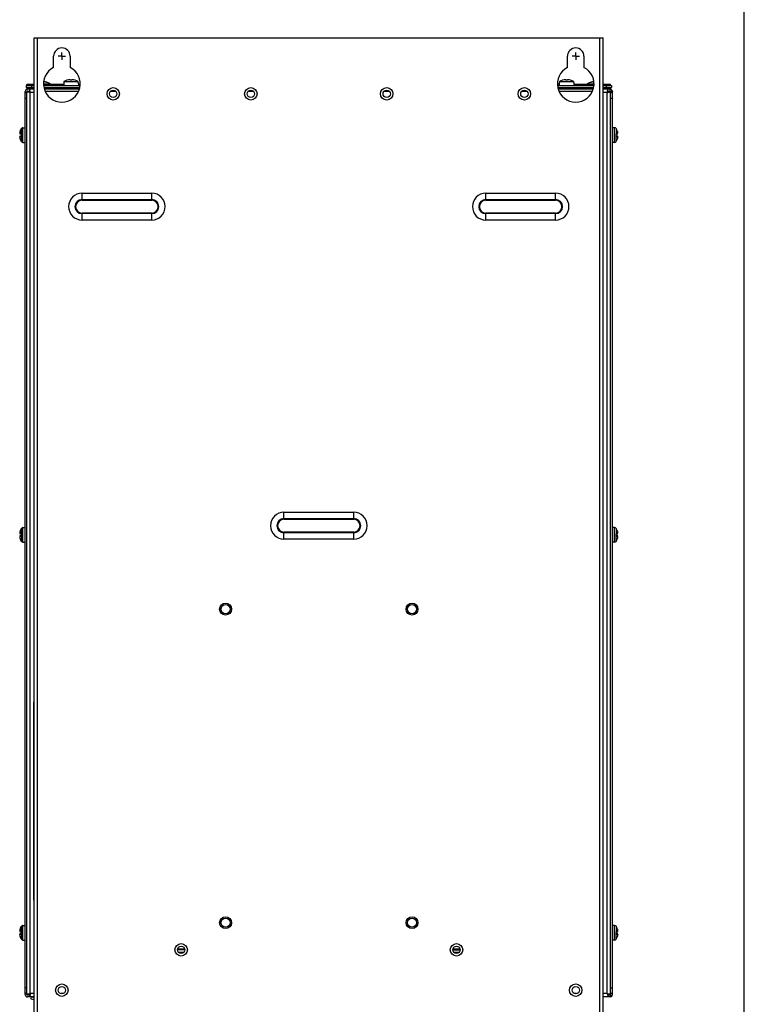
# Model space of a CAD drawing. Header units: millimetres. Extents: x 0 to 1800, y 0 to 1500.
# Tile 24 of 24: x 1405 to 1800, y 507 to 1044. Entities that reach past the tile are written whole.
import ezdxf

# ---------------------------------------------------------------- set-up
doc = ezdxf.new("R2010")
doc.units = ezdxf.units.MM
doc.header["$LTSCALE"] = 99
doc.linetypes.add('CENTER', pattern=[0.6, 0.375, -0.075, 0.075, -0.075])
doc.layers.get('0').update_dxf_attribs({"linetype": 'CONTINUOUS'})
for name, color, linetype in [('002_AXIS', 7, 'CONTINUOUS'), ('00_COMPONENTS', 7, 'CONTINUOUS'), ('03_AXES', 7, 'CONTINUOUS')]:
    doc.layers.add(name, color=color, linetype=linetype)

msp = doc.modelspace()

# ---------------------------------------------------------------- linework, layer by layer
at = {"color": 7, "linetype": 'CONTINUOUS'}
for p, q in [((1800, 0), (1800, 1500)), ((1419.8, 1009.73), (1419.8, 1009.66)), ((1429.26, 1009.52), (1429.22, 1009.52)), ((1429.28, 1010.09), (1429.26, 1009.52)), ((1429.28, 1010.09), (1437.05, 1010.09)), ((1432.71, 1010.78), (1432.71, 1011.08)), ((1433.61, 1011.08), (1433.61, 1010.78)), ((1437.07, 1009.52), (1437.05, 1010.09)), ((1437.11, 1009.52), (1437.07, 1009.52)), ((1699.26, 1009.52), (1699.22, 1009.52)), ((1699.28, 1010.09), (1699.26, 1009.52)), ((1699.28, 1010.09), (1707.05, 1010.09)), ((1702.71, 1010.78), (1702.71, 1011.08)), ((1703.61, 1011.08), (1703.61, 1010.78)), ((1707.07, 1009.52), (1707.05, 1010.09)), ((1707.11, 1009.52), (1707.07, 1009.52)), ((1716.53, 1009.73), (1716.53, 1009.66)), ((1408.66, 1007.87), (1408.66, 1006.87)), ((1408.66, 1006.87), (1413.16, 1006.87)), ((1409.16, 1007.87), (1409.16, 1008.37)), ((1409.16, 1006.87), (1409.16, 1005.87)), ((1409.66, 1005.87), (1409.66, 1006.87)), ((1411.66, 1007.87), (1411.66, 1006.87)), ((1412.16, 1007.87), (1412.16, 1008.37)), ((1412.66, 1005.87), (1412.66, 1006.87)), ((1418.4, 1006.87), (1437.92, 1006.87)), ((1421.73, 1008.87), (1421.66, 1008.91)), ((1421.78, 1008.87), (1421.73, 1008.87)), ((1698.4, 1006.87), (1717.92, 1006.87)), ((1714.6, 1008.87), (1714.55, 1008.87)), ((1714.67, 1008.91), (1714.6, 1008.87)), ((1723.16, 1006.87), (1727.66, 1006.87)), ((1723.66, 1005.87), (1723.66, 1006.87)), ((1724.16, 1007.87), (1724.16, 1008.37)), ((1724.66, 1007.87), (1724.66, 1006.87)), ((1726.66, 1005.87), (1726.66, 1006.87)), ((1727.16, 1007.87), (1727.16, 1008.37)), ((1727.16, 1006.87), (1727.16, 1005.87)), ((1727.66, 1007.87), (1727.66, 1006.87)), ((1412.91, 563.67), (1412.91, 671.67)), ((1413.16, 671.67), (1412.91, 671.67)), ((1413.16, 563.67), (1412.91, 563.67))]:
    msp.add_line(p, q, dxfattribs=at)
at = {"color": 3, "linetype": 'CONTINUOUS'}
for p, q in [((1408.66, 1007.87), (1413.16, 1007.87)), ((1413.16, 1008.37), (1409.16, 1008.37)), ((1410.66, 1005.87), (1409.66, 1005.87)), ((1418.22, 1007.87), (1438.11, 1007.87)), ((1429.16, 1008.37), (1422.16, 1008.37)), ((1438.12, 1008.37), (1437.16, 1008.37)), ((1699.16, 1008.37), (1698.21, 1008.37)), ((1698.22, 1007.87), (1718.11, 1007.87)), ((1714.16, 1008.37), (1707.16, 1008.37)), ((1727.16, 1008.37), (1723.16, 1008.37)), ((1723.16, 1007.87), (1727.66, 1007.87)), ((1726.66, 1005.87), (1725.66, 1005.87))]:
    msp.add_line(p, q, dxfattribs=at)
at = {"color": 9, "linetype": 'CONTINUOUS'}
for p, q in [((1418.2, 1008.91), (1421.66, 1008.91)), ((1418.21, 1008.08), (1422.16, 1008.08)), ((1714.16, 1008.08), (1718.11, 1008.08)), ((1714.67, 1008.91), (1718.13, 1008.91))]:
    msp.add_line(p, q, dxfattribs=at)
at = {"color": 7, "linetype": 'CONTINUOUS'}
for centre, radius, start, end in [((1418.16, 1003.47), 6.47, 57.3237, 75.3394), ((1433.16, 1003.12), 7.98, 93.2322, 119.1178), ((1433.16, 1003.12), 7.68, 86.6396, 93.3604), ((1433.16, 1003.12), 7.98, 60.8822, 86.7678), ((1703.16, 1003.12), 7.98, 93.2322, 119.1178), ((1703.16, 1003.12), 7.68, 86.6396, 93.3604), ((1703.16, 1003.12), 7.98, 60.8822, 86.7678), ((1718.16, 1003.47), 6.47, 104.6606, 122.6763), ((1421.16, 1008.08), 1, 0, 52.2068), ((1715.16, 1008.08), 1, 127.7932, 180)]:
    msp.add_arc(centre, radius, start, end, dxfattribs=at)
for points, knots in [([(1418.46, 1009.73), (1418.46, 1009.72), (1418.45, 1009.7), (1418.42, 1009.69), (1418.38, 1009.67), (1418.31, 1009.66), (1418.25, 1009.65), (1418.21, 1009.65)], [0, 0, 0, 0, 0.120001, 0.212802, 0.330271, 0.632542, 1, 1, 1, 1]), ([(1419.49, 1009.73), (1419.38, 1009.77), (1419.15, 1009.82), (1418.87, 1009.84), (1418.67, 1009.84), (1418.57, 1009.82), (1418.52, 1009.8), (1418.49, 1009.78), (1418.47, 1009.76), (1418.46, 1009.74), (1418.46, 1009.73)], [0, 0, 0, 0, 0.323263, 0.645923, 0.779454, 0.882676, 0.921854, 0.953134, 0.978092, 1, 1, 1, 1]), ([(1419.81, 1009.66), (1419.75, 1009.67), (1419.65, 1009.69), (1419.54, 1009.72), (1419.49, 1009.73)], [0, 0, 0, 0, 0.493625, 1, 1, 1, 1]), ([(1419.8, 1009.73), (1419.82, 1009.72), (1419.85, 1009.71), (1419.9, 1009.69), (1419.92, 1009.68), (1419.94, 1009.67), (1419.94, 1009.66)], [0, 0, 0, 0, 0.387715, 0.692844, 0.898382, 1, 1, 1, 1]), ([(1419.94, 1009.66), (1419.94, 1009.66), (1419.93, 1009.65), (1419.92, 1009.65), (1419.89, 1009.65), (1419.86, 1009.65), (1419.83, 1009.66), (1419.81, 1009.66)], [0, 0, 0, 0, 0.087657, 0.170099, 0.282039, 0.591207, 1, 1, 1, 1]), ([(1716.39, 1009.66), (1716.39, 1009.67), (1716.41, 1009.68), (1716.43, 1009.69), (1716.47, 1009.71), (1716.51, 1009.72), (1716.53, 1009.73)], [0, 0, 0, 0, 0.101618, 0.307155, 0.612285, 1, 1, 1, 1]), ([(1716.52, 1009.66), (1716.5, 1009.66), (1716.47, 1009.65), (1716.43, 1009.65), (1716.41, 1009.65), (1716.4, 1009.65), (1716.39, 1009.66), (1716.39, 1009.66)], [0, 0, 0, 0, 0.408793, 0.717961, 0.8299, 0.912343, 1, 1, 1, 1]), ([(1716.84, 1009.73), (1716.79, 1009.72), (1716.68, 1009.69), (1716.57, 1009.67), (1716.52, 1009.66)], [0, 0, 0, 0, 0.506375, 1, 1, 1, 1]), ([(1717.86, 1009.73), (1717.86, 1009.74), (1717.86, 1009.76), (1717.84, 1009.78), (1717.81, 1009.8), (1717.75, 1009.82), (1717.66, 1009.84), (1717.46, 1009.84), (1717.18, 1009.82), (1716.95, 1009.77), (1716.84, 1009.73)], [0, 0, 0, 0, 0.021907, 0.046865, 0.078145, 0.117324, 0.220545, 0.354072, 0.676727, 1, 1, 1, 1]), ([(1718.12, 1009.65), (1718.08, 1009.65), (1718.02, 1009.66), (1717.95, 1009.67), (1717.91, 1009.69), (1717.88, 1009.7), (1717.86, 1009.72), (1717.86, 1009.73)], [0, 0, 0, 0, 0.367457, 0.669729, 0.787198, 0.879999, 1, 1, 1, 1])]:
    msp.add_open_spline(points, degree=3, knots=knots, dxfattribs=at)
at = {"layer": '002_AXIS', "color": 7, "linetype": 'CENTER'}
for p, q in [((1428.16, 1023.87), (1428.16, 1025.87)), ((1708.16, 1023.87), (1708.16, 1025.87)), ((1428.16, 1023.87), (1426.16, 1023.87)), ((1428.16, 1023.87), (1428.16, 1021.87)), ((1428.16, 1023.87), (1430.16, 1023.87)), ((1708.16, 1023.87), (1706.16, 1023.87)), ((1708.16, 1023.87), (1708.16, 1021.87)), ((1708.16, 1023.87), (1710.16, 1023.87))]:
    msp.add_line(p, q, dxfattribs=at)
at = {"layer": '002_AXIS', "color": 7, "linetype": 'CONTINUOUS'}
for p, q in [((1422.16, 1008.08), (1422.16, 1007.87)), ((1714.16, 1008.08), (1714.16, 1007.87))]:
    msp.add_line(p, q, dxfattribs=at)
at = {"layer": '00_COMPONENTS', "color": 3, "linetype": 'CONTINUOUS'}
for p, q in [((1413.16, 483.87), (1413.16, 1033.87)), ((1413.16, 1033.87), (1723.16, 1033.87)), ((1723.16, 483.87), (1723.16, 1033.87)), ((1423.66, 1017.8), (1423.66, 1023.87)), ((1432.66, 1023.87), (1432.66, 1017.8)), ((1703.66, 1017.8), (1703.66, 1023.87)), ((1712.66, 1023.87), (1712.66, 1017.8)), ((1408.16, 512.17), (1408.16, 1004.57)), ((1409.16, 1001.17), (1409.16, 1004.37)), ((1410.66, 1004.12), (1409.16, 1004.37)), ((1409.46, 1005.87), (1409.66, 1005.87)), ((1413.16, 1005.87), (1410.66, 1005.87)), ((1410.91, 1004.37), (1410.66, 1005.87)), ((1437.68, 1005.87), (1418.65, 1005.87)), ((1717.68, 1005.87), (1698.65, 1005.87)), ((1725.66, 1005.87), (1723.16, 1005.87)), ((1725.41, 1004.37), (1725.66, 1005.87)), ((1725.66, 1004.12), (1727.16, 1004.37)), ((1726.66, 1005.87), (1726.86, 1005.87)), ((1727.16, 1001.17), (1727.16, 1004.37)), ((1728.01, 1005.17), (1728.16, 1004.57)), ((1728.16, 512.17), (1728.16, 1004.57)), ((1495.16, 536.57), (1491.16, 536.57)), ((1641.16, 536.57), (1645.16, 536.57)), ((1409.16, 512.37), (1409.16, 515.57)), ((1727.16, 512.37), (1727.16, 515.57)), ((1410.66, 512.62), (1409.16, 512.37)), ((1413.16, 510.87), (1409.46, 510.87)), ((1410.91, 512.37), (1410.66, 510.87)), ((1726.86, 510.87), (1723.16, 510.87)), ((1725.41, 512.37), (1725.66, 510.87)), ((1725.66, 512.62), (1727.16, 512.37)), ((1728.01, 511.56), (1728.16, 512.17))]:
    msp.add_line(p, q, dxfattribs=at)
at = {"layer": '00_COMPONENTS', "color": 9, "linetype": 'CONTINUOUS'}
for p, q in [((1414.96, 483.87), (1414.96, 1033.87)), ((1721.36, 483.87), (1721.36, 1033.87)), ((1409.46, 1004.37), (1409.46, 1004.87)), ((1410.96, 512.67), (1410.96, 1004.07)), ((1413.16, 1004.07), (1410.96, 1004.07)), ((1725.36, 1004.07), (1723.16, 1004.07)), ((1725.36, 512.67), (1725.36, 1004.07)), ((1726.86, 1004.37), (1726.86, 1005.87)), ((1727.13, 1004.71), (1728.01, 1005.17)), ((1727.16, 1004.57), (1728.16, 1004.57)), ((1406.12, 981.47), (1406.12, 984.41)), ((1406.95, 976.87), (1406.95, 984.87)), ((1729.37, 976.87), (1729.37, 984.87)), ((1730.21, 984.41), (1730.21, 981.47)), ((1405.36, 981.98), (1405.3, 981.98)), ((1405.36, 979.76), (1405.3, 979.76)), ((1406.12, 980.27), (1406.12, 977.32)), ((1730.21, 977.32), (1730.21, 980.27)), ((1730.96, 981.98), (1731.03, 981.98)), ((1730.96, 979.76), (1731.03, 979.76)), ((1439.16, 945.37), (1439.16, 949.18)), ((1439.16, 949.18), (1477.16, 949.18)), ((1439.16, 945.71), (1477.16, 945.71)), ((1439.16, 945.54), (1477.16, 945.54)), ((1439.16, 945.37), (1477.16, 945.37)), ((1477.16, 945.37), (1477.16, 949.18)), ((1659.16, 945.37), (1659.16, 949.18)), ((1659.16, 949.18), (1697.16, 949.18)), ((1659.16, 945.71), (1697.16, 945.71)), ((1659.16, 945.54), (1697.16, 945.54)), ((1659.16, 945.37), (1697.16, 945.37)), ((1697.16, 945.37), (1697.16, 949.18)), ((1439.16, 934.56), (1439.16, 938.37)), ((1477.16, 938.37), (1439.16, 938.37)), ((1477.16, 938.19), (1439.16, 938.19)), ((1477.16, 938.02), (1439.16, 938.02)), ((1477.16, 934.56), (1439.16, 934.56)), ((1477.16, 934.56), (1477.16, 938.37)), ((1659.16, 934.56), (1659.16, 938.37)), ((1697.16, 938.37), (1659.16, 938.37)), ((1697.16, 938.19), (1659.16, 938.19)), ((1697.16, 938.02), (1659.16, 938.02)), ((1697.16, 934.56), (1659.16, 934.56)), ((1697.16, 934.56), (1697.16, 938.37)), ((1549.16, 771.37), (1549.16, 775.18)), ((1549.16, 775.18), (1587.16, 775.18)), ((1587.16, 771.37), (1587.16, 775.18)), ((1549.16, 771.71), (1587.16, 771.71)), ((1549.16, 771.54), (1587.16, 771.54)), ((1549.16, 771.37), (1587.16, 771.37)), ((1405.36, 763.98), (1405.3, 763.98)), ((1406.12, 763.47), (1406.12, 766.41)), ((1406.95, 758.87), (1406.95, 766.87)), ((1549.16, 760.56), (1549.16, 764.37)), ((1587.16, 764.37), (1549.16, 764.37)), ((1587.16, 764.19), (1549.16, 764.19)), ((1587.16, 764.02), (1549.16, 764.02)), ((1587.16, 760.56), (1587.16, 764.37)), ((1729.37, 758.87), (1729.37, 766.87)), ((1730.21, 766.41), (1730.21, 763.47)), ((1730.96, 763.98), (1731.03, 763.98)), ((1405.36, 761.76), (1405.3, 761.76)), ((1406.12, 762.27), (1406.12, 759.32)), ((1587.16, 760.56), (1549.16, 760.56)), ((1730.21, 759.32), (1730.21, 762.27)), ((1730.96, 761.76), (1731.03, 761.76)), ((1406.12, 546.47), (1406.12, 549.41)), ((1406.95, 541.87), (1406.95, 549.87)), ((1729.37, 541.87), (1729.37, 549.87)), ((1730.21, 549.41), (1730.21, 546.47)), ((1405.36, 546.98), (1405.3, 546.98)), ((1405.36, 544.76), (1405.3, 544.76)), ((1406.12, 545.27), (1406.12, 542.32)), ((1730.21, 542.32), (1730.21, 545.27)), ((1730.96, 546.98), (1731.03, 546.98)), ((1730.96, 544.76), (1731.03, 544.76)), ((1495.12, 536.87), (1491.2, 536.87)), ((1645.12, 536.87), (1641.2, 536.87)), ((1409.46, 511.87), (1409.46, 512.37)), ((1413.16, 512.67), (1410.96, 512.67)), ((1428.63, 512.67), (1427.7, 512.67)), ((1708.63, 512.67), (1707.7, 512.67)), ((1725.36, 512.67), (1723.16, 512.67)), ((1726.86, 512.37), (1726.86, 510.87)), ((1727.13, 512.03), (1728.01, 511.56))]:
    msp.add_line(p, q, dxfattribs=at)
at = {"layer": '00_COMPONENTS', "color": 7, "linetype": 'CONTINUOUS'}
for p, q in [((1409.16, 1004.57), (1409.16, 1004.37)), ((1409.16, 1004.37), (1410.66, 1004.37)), ((1409.46, 1004.87), (1410.66, 1004.87)), ((1410.66, 1004.37), (1410.66, 1005.87)), ((1419.03, 1004.87), (1437.3, 1004.87)), ((1454.86, 1004.87), (1457.47, 1004.87)), ((1529.86, 1004.87), (1532.47, 1004.87)), ((1603.86, 1004.87), (1606.47, 1004.87)), ((1678.86, 1004.87), (1681.47, 1004.87)), ((1699.03, 1004.87), (1717.3, 1004.87)), ((1725.66, 1004.37), (1725.66, 1005.87)), ((1725.66, 1004.87), (1726.86, 1004.87)), ((1727.16, 1004.37), (1725.66, 1004.37)), ((1727.13, 1004.71), (1727.16, 1004.57)), ((1727.16, 1004.57), (1727.16, 1004.37)), ((1409.16, 1003.87), (1408.16, 1003.87)), ((1409.16, 1000.87), (1408.16, 1000.87)), ((1409.16, 515.57), (1409.16, 1001.17)), ((1728.16, 1003.87), (1727.16, 1003.87)), ((1727.16, 515.57), (1727.16, 1001.17)), ((1728.16, 1000.87), (1727.16, 1000.87)), ((1405.38, 982.86), (1405.3, 982.57)), ((1405.38, 982.86), (1405.38, 982.87)), ((1405.38, 982.87), (1405.38, 982.87)), ((1405.38, 982.87), (1405.38, 982.86)), ((1406.95, 984.87), (1408.16, 984.87)), ((1729.37, 984.87), (1728.16, 984.87)), ((1730.95, 982.86), (1730.95, 982.87)), ((1730.95, 982.87), (1730.95, 982.87)), ((1730.95, 982.87), (1730.97, 982.79)), ((1730.97, 982.79), (1730.95, 982.86)), ((1731.01, 982.65), (1730.97, 982.79)), ((1731.03, 982.57), (1731.01, 982.65)), ((1405.22, 981.89), (1405.38, 981.89)), ((1405.22, 979.85), (1405.38, 979.85)), ((1405.3, 981.47), (1406.16, 981.47)), ((1406.16, 980.27), (1405.3, 980.27)), ((1405.3, 979.17), (1405.32, 979.08)), ((1405.32, 979.08), (1405.36, 978.94)), ((1405.36, 978.94), (1405.38, 978.87)), ((1405.38, 978.87), (1405.36, 978.94)), ((1405.38, 978.87), (1405.38, 978.87)), ((1405.38, 978.87), (1405.38, 978.87)), ((1406.16, 981.47), (1406.16, 980.27)), ((1730.16, 980.27), (1730.16, 981.47)), ((1730.16, 981.47), (1731.03, 981.47)), ((1731.03, 980.27), (1730.16, 980.27)), ((1731.11, 981.89), (1730.95, 981.89)), ((1731.11, 979.85), (1730.95, 979.85)), ((1730.95, 978.87), (1731.03, 979.17)), ((1730.95, 978.87), (1730.95, 978.87)), ((1730.95, 978.87), (1730.95, 978.87)), ((1730.95, 978.87), (1730.95, 978.87)), ((1406.95, 976.87), (1408.16, 976.87)), ((1729.37, 976.87), (1728.16, 976.87)), ((1405.22, 763.89), (1405.38, 763.89)), ((1405.38, 764.86), (1405.3, 764.57)), ((1405.3, 763.47), (1406.16, 763.47)), ((1405.38, 764.86), (1405.38, 764.87)), ((1405.38, 764.87), (1405.38, 764.87)), ((1405.38, 764.87), (1405.38, 764.86)), ((1406.16, 763.47), (1406.16, 762.27)), ((1406.95, 766.87), (1408.16, 766.87)), ((1729.37, 766.87), (1728.16, 766.87)), ((1730.16, 763.47), (1731.03, 763.47)), ((1730.16, 762.27), (1730.16, 763.47)), ((1730.95, 764.86), (1730.95, 764.87)), ((1730.95, 764.87), (1730.95, 764.87)), ((1730.95, 764.87), (1730.97, 764.79)), ((1730.97, 764.79), (1730.95, 764.86)), ((1731.11, 763.89), (1730.95, 763.89)), ((1731.01, 764.65), (1730.97, 764.79)), ((1731.03, 764.57), (1731.01, 764.65)), ((1405.22, 761.85), (1405.38, 761.85)), ((1406.16, 762.27), (1405.3, 762.27)), ((1405.3, 761.17), (1405.32, 761.08)), ((1405.32, 761.08), (1405.36, 760.94)), ((1405.36, 760.94), (1405.38, 760.87)), ((1405.38, 760.87), (1405.36, 760.94)), ((1405.38, 760.87), (1405.38, 760.87)), ((1405.38, 760.87), (1405.38, 760.87)), ((1406.95, 758.87), (1408.16, 758.87)), ((1729.37, 758.87), (1728.16, 758.87)), ((1731.03, 762.27), (1730.16, 762.27)), ((1731.11, 761.85), (1730.95, 761.85)), ((1730.95, 760.87), (1731.03, 761.17)), ((1730.95, 760.87), (1730.95, 760.87)), ((1730.95, 760.87), (1730.95, 760.87)), ((1730.95, 760.87), (1730.95, 760.87)), ((1405.38, 547.86), (1405.3, 547.57)), ((1405.38, 547.86), (1405.38, 547.87)), ((1405.38, 547.87), (1405.38, 547.87)), ((1405.38, 547.87), (1405.38, 547.86)), ((1406.95, 549.87), (1408.16, 549.87)), ((1729.37, 549.87), (1728.16, 549.87)), ((1730.95, 547.86), (1730.95, 547.87)), ((1730.95, 547.87), (1730.95, 547.87)), ((1730.95, 547.87), (1730.97, 547.79)), ((1730.97, 547.79), (1730.95, 547.86)), ((1731.01, 547.65), (1730.97, 547.79)), ((1405.22, 546.89), (1405.38, 546.89)), ((1405.22, 544.85), (1405.38, 544.85)), ((1405.3, 546.47), (1406.16, 546.47)), ((1406.16, 545.27), (1405.3, 545.27)), ((1405.3, 544.17), (1405.32, 544.08)), ((1405.32, 544.08), (1405.36, 543.94)), ((1405.36, 543.94), (1405.38, 543.87)), ((1405.38, 543.87), (1405.36, 543.94)), ((1405.38, 543.87), (1405.38, 543.87)), ((1405.38, 543.87), (1405.38, 543.87)), ((1406.16, 546.47), (1406.16, 545.27)), ((1730.16, 546.47), (1731.03, 546.47)), ((1730.16, 545.27), (1730.16, 546.47)), ((1731.03, 545.27), (1730.16, 545.27)), ((1731.11, 546.89), (1730.95, 546.89)), ((1731.11, 544.85), (1730.95, 544.85)), ((1730.95, 543.87), (1731.03, 544.17)), ((1730.95, 543.87), (1730.95, 543.87)), ((1730.95, 543.87), (1730.95, 543.87)), ((1730.95, 543.87), (1730.95, 543.87)), ((1731.03, 547.57), (1731.01, 547.65)), ((1406.95, 541.87), (1408.16, 541.87)), ((1729.37, 541.87), (1728.16, 541.87)), ((1494.47, 535.07), (1491.86, 535.07)), ((1644.47, 535.07), (1641.86, 535.07)), ((1409.16, 515.87), (1408.16, 515.87)), ((1727.16, 515.87), (1728.16, 515.87)), ((1409.16, 512.87), (1408.16, 512.87)), ((1409.16, 512.37), (1410.66, 512.37)), ((1409.16, 512.17), (1409.16, 512.37)), ((1410.66, 511.87), (1409.46, 511.87)), ((1410.66, 512.37), (1410.66, 510.87)), ((1411.46, 510.87), (1411.24, 509.89)), ((1413.16, 510.47), (1411.46, 510.87)), ((1727.16, 512.37), (1725.66, 512.37)), ((1725.66, 512.37), (1725.66, 510.87)), ((1726.86, 511.87), (1725.66, 511.87)), ((1727.13, 512.03), (1727.16, 512.17)), ((1727.16, 512.87), (1728.16, 512.87)), ((1727.16, 512.17), (1727.16, 512.37)), ((1411.24, 509.89), (1413.16, 509.44))]:
    msp.add_line(p, q, dxfattribs=at)
at = {"layer": '00_COMPONENTS', "color": 3, "linetype": 'CONTINUOUS'}
for centre, radius in [((1456.16, 1003.37), 3.4), ((1531.16, 1003.37), 3.4), ((1605.16, 1003.37), 3.4), ((1680.16, 1003.37), 3.4), ((1517.36, 722.37), 2.5), ((1618.96, 722.37), 2.5), ((1517.36, 551.37), 2.5), ((1618.96, 551.37), 2.5), ((1493.16, 536.57), 3.4), ((1643.16, 536.57), 3.4), ((1428.16, 514.57), 3.4), ((1708.16, 514.57), 3.4)]:
    msp.add_circle(centre, radius, dxfattribs=at)
at = {"layer": '00_COMPONENTS', "color": 7, "linetype": 'CONTINUOUS'}
for centre, radius in [((1456.16, 1003.37), 2), ((1531.16, 1003.37), 2), ((1605.16, 1003.37), 2), ((1680.16, 1003.37), 2), ((1517.36, 722.37), 3.25), ((1618.96, 722.37), 3.25), ((1517.36, 551.37), 3.25), ((1618.96, 551.37), 3.25), ((1493.16, 536.57), 2), ((1643.16, 536.57), 2), ((1428.16, 514.57), 2), ((1708.16, 514.57), 2)]:
    msp.add_circle(centre, radius, dxfattribs=at)
at = {"layer": '00_COMPONENTS', "color": 3, "linetype": 'CONTINUOUS'}
for centre, radius, start, end in [((1428.16, 1023.87), 4.5, 0, 180), ((1708.16, 1023.87), 4.5, 0, 180), ((1428.16, 1008.87), 10, 116.7437, 63.2563), ((1708.16, 1008.87), 10, 116.7437, 63.2563), ((1409.46, 1004.57), 1.3, 90, 180), ((1411.66, 1003.37), 1.5, 129.7587, 136.2593), ((1393.42, 899.92), 105.61, 80.4361, 80.6016), ((1515.11, 1021.61), 105.61, 189.3984, 189.5639), ((1591.3, 1026.59), 135.94, 350.4639, 350.5925), ((1747.88, 870.01), 135.94, 99.4075, 99.5361), ((1724.66, 1003.37), 1.5, 42.4717, 47.5283), ((1726.86, 1004.57), 1.3, 27.7995, 90), ((1409.46, 512.17), 1.3, 180, 270), ((1393.42, 616.81), 105.61, 279.3984, 279.5639), ((1515.11, 495.12), 105.61, 170.4361, 170.6016), ((1620.15, 494.94), 106.69, 9.3987, 9.5626), ((1743.09, 617.88), 106.69, 260.4374, 260.6013), ((1726.86, 512.17), 1.3, 270, 332.2005)]:
    msp.add_arc(centre, radius, start, end, dxfattribs=at)
at = {"layer": '00_COMPONENTS', "color": 7, "linetype": 'CONTINUOUS'}
for centre, radius, start, end in [((1409.46, 1004.57), 0.3, 90, 180), ((1726.86, 1004.57), 0.3, 27.7996, 90), ((1411.56, 980.87), 6.5, 146.9443, 162.0799), ((1406.95, 983.87), 1, 90, 146.9443), ((1729.37, 983.87), 1, 33.0557, 90), ((1724.76, 980.87), 6.5, 17.9201, 33.0557), ((1411.56, 980.87), 6.5, 197.9201, 213.0557), ((1406.95, 977.87), 1, 213.0557, 270), ((1729.37, 977.87), 1, 270, 326.9443), ((1724.76, 980.87), 6.5, 326.9443, 342.0799), ((1411.56, 762.87), 6.5, 146.9443, 162.0799), ((1406.95, 765.87), 1, 90, 146.9443), ((1729.37, 765.87), 1, 33.0557, 90), ((1724.76, 762.87), 6.5, 17.9201, 33.0557), ((1411.56, 762.87), 6.5, 197.9201, 213.0557), ((1406.95, 759.87), 1, 213.0557, 270), ((1729.37, 759.87), 1, 270, 326.9443), ((1724.76, 762.87), 6.5, 326.9443, 342.0799), ((1411.56, 545.87), 6.5, 146.9443, 162.0799), ((1406.95, 548.87), 1, 90, 146.9443), ((1729.37, 548.87), 1, 33.0557, 90), ((1724.76, 545.87), 6.5, 17.9201, 33.0557), ((1411.56, 545.87), 6.5, 197.9201, 213.0557), ((1406.95, 542.87), 1, 213.0557, 270), ((1729.37, 542.87), 1, 270, 326.9443), ((1724.76, 545.87), 6.5, 326.9443, 342.0799), ((1409.46, 512.17), 0.3, 180, 270), ((1726.86, 512.17), 0.3, 270, 332.2004)]:
    msp.add_arc(centre, radius, start, end, dxfattribs=at)
at = {"layer": '00_COMPONENTS', "color": 9, "linetype": 'CONTINUOUS'}
for centre, radius, start, end in [((1439.16, 941.87), 7.31, 90, 270), ((1439.16, 941.87), 3.85, 90, 270), ((1439.16, 941.87), 3.67, 90, 270), ((1439.16, 941.87), 3.5, 90, 270), ((1477.16, 941.87), 7.31, 270, 90), ((1477.16, 941.87), 3.85, 270, 90), ((1477.16, 941.87), 3.67, 270, 90), ((1477.16, 941.87), 3.5, 270, 90), ((1659.16, 941.87), 7.31, 90, 270), ((1659.16, 941.87), 3.85, 90, 270), ((1659.16, 941.87), 3.67, 90, 270), ((1659.16, 941.87), 3.5, 90, 270), ((1697.16, 941.87), 7.31, 270, 90), ((1697.16, 941.87), 3.85, 270, 90), ((1697.16, 941.87), 3.67, 270, 90), ((1697.16, 941.87), 3.5, 270, 90), ((1549.16, 767.87), 7.31, 90, 270), ((1587.16, 767.87), 7.31, 270, 90), ((1549.16, 767.87), 3.85, 90, 270), ((1549.16, 767.87), 3.67, 90, 270), ((1549.16, 767.87), 3.5, 90, 270), ((1587.16, 767.87), 3.85, 270, 90), ((1587.16, 767.87), 3.67, 270, 90), ((1587.16, 767.87), 3.5, 270, 90)]:
    msp.add_arc(centre, radius, start, end, dxfattribs=at)
at = {"layer": '00_COMPONENTS', "color": 7, "linetype": 'CONTINUOUS'}
for points, knots in [([(1410.96, 1004.07), (1410.92, 1004.11), (1410.86, 1004.17), (1410.78, 1004.25), (1410.74, 1004.29), (1410.71, 1004.32), (1410.69, 1004.34), (1410.67, 1004.36), (1410.66, 1004.36), (1410.66, 1004.37)], [0, 0, 0, 0, 0.433903, 0.608075, 0.748745, 0.856378, 0.934043, 0.982576, 1, 1, 1, 1]), ([(1410.96, 1004.07), (1410.92, 1004.11), (1410.86, 1004.17), (1410.78, 1004.25), (1410.74, 1004.29), (1410.71, 1004.32), (1410.69, 1004.35), (1410.67, 1004.36), (1410.67, 1004.37), (1410.66, 1004.37)], [0, 0, 0, 0, 0.433903, 0.608075, 0.748745, 0.856378, 0.934043, 0.982576, 1, 1, 1, 1]), ([(1725.36, 1004.07), (1725.41, 1004.11), (1725.47, 1004.17), (1725.54, 1004.25), (1725.59, 1004.29), (1725.62, 1004.32), (1725.64, 1004.35), (1725.66, 1004.36), (1725.66, 1004.37), (1725.66, 1004.37)], [0, 0, 0, 0, 0.431695, 0.608108, 0.75082, 0.859325, 0.935489, 0.98274, 1, 1, 1, 1]), ([(1725.36, 1004.07), (1725.41, 1004.11), (1725.47, 1004.17), (1725.54, 1004.25), (1725.59, 1004.29), (1725.62, 1004.32), (1725.64, 1004.34), (1725.65, 1004.36), (1725.66, 1004.36), (1725.66, 1004.37)], [0, 0, 0, 0, 0.431695, 0.608108, 0.75082, 0.859325, 0.935489, 0.98274, 1, 1, 1, 1]), ([(1405.2, 982.12), (1405.2, 982.1), (1405.2, 982.06), (1405.19, 982.01), (1405.19, 981.98)], [0, 0, 0, 0, 0.28599, 1, 1, 1, 1]), ([(1405.19, 981.98), (1405.19, 981.98), (1405.19, 981.97), (1405.19, 981.96), (1405.19, 981.95)], [0, 0, 0, 0, 0.265752, 1, 1, 1, 1]), ([(1405.19, 981.95), (1405.19, 981.94), (1405.19, 981.93), (1405.2, 981.91), (1405.2, 981.9)], [0, 0, 0, 0, 0.308398, 1, 1, 1, 1]), ([(1405.2, 979.83), (1405.2, 979.83), (1405.19, 979.81), (1405.19, 979.8), (1405.19, 979.78)], [0, 0, 0, 0, 0.193646, 1, 1, 1, 1]), ([(1405.19, 979.78), (1405.19, 979.78), (1405.19, 979.77), (1405.19, 979.76), (1405.19, 979.75)], [0, 0, 0, 0, 0.234218, 1, 1, 1, 1]), ([(1405.19, 979.75), (1405.19, 979.74), (1405.19, 979.7), (1405.2, 979.65), (1405.2, 979.62)], [0, 0, 0, 0, 0.212545, 1, 1, 1, 1]), ([(1405.23, 982.3), (1405.23, 982.29), (1405.22, 982.22), (1405.21, 982.16), (1405.2, 982.12)], [0, 0, 0, 0, 0.268139, 1, 1, 1, 1]), ([(1405.2, 981.9), (1405.2, 981.9), (1405.21, 981.89), (1405.22, 981.89), (1405.22, 981.89)], [0, 0, 0, 0, 0.563531, 1, 1, 1, 1]), ([(1405.22, 979.85), (1405.22, 979.85), (1405.21, 979.84), (1405.2, 979.84), (1405.2, 979.83)], [0, 0, 0, 0, 0.436485, 1, 1, 1, 1]), ([(1405.2, 979.62), (1405.2, 979.6), (1405.21, 979.54), (1405.22, 979.48), (1405.23, 979.43)], [0, 0, 0, 0, 0.23013, 1, 1, 1, 1]), ([(1405.22, 981.89), (1405.23, 981.89), (1405.24, 981.89), (1405.27, 981.92), (1405.28, 981.95), (1405.3, 981.98)], [0, 0, 0, 0, 0.134855, 0.341532, 1, 1, 1, 1]), ([(1405.3, 979.76), (1405.28, 979.78), (1405.27, 979.81), (1405.24, 979.84), (1405.23, 979.85), (1405.22, 979.85)], [0, 0, 0, 0, 0.658389, 0.865096, 1, 1, 1, 1]), ([(1405.3, 982.57), (1405.29, 982.54), (1405.27, 982.46), (1405.25, 982.37), (1405.23, 982.3)], [0, 0, 0, 0, 0.255951, 1, 1, 1, 1]), ([(1405.23, 979.43), (1405.24, 979.41), (1405.26, 979.32), (1405.28, 979.23), (1405.3, 979.17)], [0, 0, 0, 0, 0.241391, 1, 1, 1, 1]), ([(1405.3, 981.98), (1405.3, 981.99), (1405.31, 982), (1405.33, 982.02), (1405.34, 982.02)], [0, 0, 0, 0, 0.621532, 1, 1, 1, 1]), ([(1405.38, 981.89), (1405.38, 981.85), (1405.38, 981.77), (1405.36, 981.66), (1405.34, 981.56), (1405.32, 981.49), (1405.3, 981.47)], [0, 0, 0, 0, 0.25759, 0.537391, 0.796492, 1, 1, 1, 1]), ([(1405.3, 980.27), (1405.32, 980.24), (1405.34, 980.18), (1405.36, 980.07), (1405.38, 979.96), (1405.38, 979.88), (1405.38, 979.85)], [0, 0, 0, 0, 0.203508, 0.462609, 0.74241, 1, 1, 1, 1]), ([(1405.34, 979.72), (1405.33, 979.72), (1405.31, 979.73), (1405.3, 979.75), (1405.3, 979.76)], [0, 0, 0, 0, 0.378468, 1, 1, 1, 1]), ([(1405.34, 982.02), (1405.35, 982.02), (1405.37, 981.98), (1405.38, 981.94), (1405.38, 981.9), (1405.38, 981.89)], [0, 0, 0, 0, 0.312822, 0.611055, 1, 1, 1, 1]), ([(1405.38, 979.85), (1405.38, 979.83), (1405.38, 979.79), (1405.37, 979.75), (1405.35, 979.72), (1405.34, 979.72)], [0, 0, 0, 0, 0.388945, 0.687178, 1, 1, 1, 1]), ([(1730.95, 981.89), (1730.95, 981.9), (1730.95, 981.94), (1730.96, 981.98), (1730.97, 982.02), (1730.99, 982.02)], [0, 0, 0, 0, 0.388945, 0.687178, 1, 1, 1, 1]), ([(1731.03, 981.47), (1731.01, 981.49), (1730.99, 981.56), (1730.97, 981.66), (1730.95, 981.77), (1730.95, 981.85), (1730.95, 981.89)], [0, 0, 0, 0, 0.203508, 0.462609, 0.74241, 1, 1, 1, 1]), ([(1730.95, 979.85), (1730.95, 979.88), (1730.95, 979.96), (1730.97, 980.07), (1730.99, 980.18), (1731.01, 980.24), (1731.03, 980.27)], [0, 0, 0, 0, 0.25759, 0.537391, 0.796492, 1, 1, 1, 1]), ([(1730.99, 979.72), (1730.97, 979.72), (1730.96, 979.75), (1730.95, 979.79), (1730.95, 979.83), (1730.95, 979.85)], [0, 0, 0, 0, 0.312822, 0.611055, 1, 1, 1, 1]), ([(1730.99, 982.02), (1731, 982.02), (1731.01, 982), (1731.02, 981.99), (1731.03, 981.98)], [0, 0, 0, 0, 0.378468, 1, 1, 1, 1]), ([(1731.03, 979.76), (1731.02, 979.75), (1731.01, 979.73), (1731, 979.72), (1730.99, 979.72)], [0, 0, 0, 0, 0.621532, 1, 1, 1, 1]), ([(1731.09, 982.3), (1731.09, 982.32), (1731.07, 982.41), (1731.05, 982.5), (1731.03, 982.57)], [0, 0, 0, 0, 0.241391, 1, 1, 1, 1]), ([(1731.03, 981.98), (1731.04, 981.95), (1731.06, 981.92), (1731.09, 981.89), (1731.1, 981.89), (1731.11, 981.89)], [0, 0, 0, 0, 0.658389, 0.865096, 1, 1, 1, 1]), ([(1731.11, 979.85), (1731.1, 979.85), (1731.09, 979.84), (1731.06, 979.81), (1731.04, 979.78), (1731.03, 979.76)], [0, 0, 0, 0, 0.134855, 0.341532, 1, 1, 1, 1]), ([(1731.03, 979.17), (1731.04, 979.19), (1731.06, 979.28), (1731.08, 979.37), (1731.09, 979.43)], [0, 0, 0, 0, 0.255951, 1, 1, 1, 1]), ([(1731.13, 982.12), (1731.12, 982.13), (1731.11, 982.19), (1731.1, 982.25), (1731.09, 982.3)], [0, 0, 0, 0, 0.23013, 1, 1, 1, 1]), ([(1731.09, 979.43), (1731.1, 979.45), (1731.11, 979.51), (1731.12, 979.57), (1731.13, 979.62)], [0, 0, 0, 0, 0.268139, 1, 1, 1, 1]), ([(1731.11, 981.89), (1731.11, 981.89), (1731.12, 981.89), (1731.12, 981.9), (1731.13, 981.9)], [0, 0, 0, 0, 0.436485, 1, 1, 1, 1]), ([(1731.13, 979.83), (1731.12, 979.84), (1731.12, 979.84), (1731.11, 979.85), (1731.11, 979.85)], [0, 0, 0, 0, 0.563531, 1, 1, 1, 1]), ([(1731.14, 981.98), (1731.14, 981.99), (1731.13, 982.03), (1731.13, 982.08), (1731.13, 982.12)], [0, 0, 0, 0, 0.212545, 1, 1, 1, 1]), ([(1731.13, 981.9), (1731.13, 981.9), (1731.13, 981.92), (1731.13, 981.94), (1731.14, 981.95)], [0, 0, 0, 0, 0.193646, 1, 1, 1, 1]), ([(1731.14, 979.78), (1731.14, 979.79), (1731.13, 979.81), (1731.13, 979.82), (1731.13, 979.83)], [0, 0, 0, 0, 0.308398, 1, 1, 1, 1]), ([(1731.13, 979.62), (1731.13, 979.63), (1731.13, 979.68), (1731.14, 979.72), (1731.14, 979.75)], [0, 0, 0, 0, 0.28599, 1, 1, 1, 1]), ([(1731.14, 981.95), (1731.14, 981.95), (1731.14, 981.96), (1731.14, 981.97), (1731.14, 981.98)], [0, 0, 0, 0, 0.234218, 1, 1, 1, 1]), ([(1731.14, 979.75), (1731.14, 979.76), (1731.14, 979.77), (1731.14, 979.78), (1731.14, 979.78)], [0, 0, 0, 0, 0.265752, 1, 1, 1, 1]), ([(1405.2, 764.12), (1405.2, 764.1), (1405.2, 764.06), (1405.19, 764.01), (1405.19, 763.98)], [0, 0, 0, 0, 0.28599, 1, 1, 1, 1]), ([(1405.19, 763.98), (1405.19, 763.98), (1405.19, 763.97), (1405.19, 763.96), (1405.19, 763.95)], [0, 0, 0, 0, 0.265752, 1, 1, 1, 1]), ([(1405.19, 763.95), (1405.19, 763.94), (1405.19, 763.93), (1405.2, 763.91), (1405.2, 763.9)], [0, 0, 0, 0, 0.308398, 1, 1, 1, 1]), ([(1405.23, 764.3), (1405.23, 764.29), (1405.22, 764.22), (1405.21, 764.16), (1405.2, 764.12)], [0, 0, 0, 0, 0.268139, 1, 1, 1, 1]), ([(1405.2, 763.9), (1405.2, 763.9), (1405.21, 763.89), (1405.22, 763.89), (1405.22, 763.89)], [0, 0, 0, 0, 0.563531, 1, 1, 1, 1]), ([(1405.22, 763.89), (1405.23, 763.89), (1405.24, 763.89), (1405.27, 763.92), (1405.28, 763.95), (1405.3, 763.98)], [0, 0, 0, 0, 0.134855, 0.341532, 1, 1, 1, 1]), ([(1405.3, 764.57), (1405.29, 764.54), (1405.27, 764.46), (1405.25, 764.37), (1405.23, 764.3)], [0, 0, 0, 0, 0.255951, 1, 1, 1, 1]), ([(1405.3, 763.98), (1405.3, 763.99), (1405.31, 764), (1405.33, 764.02), (1405.34, 764.02)], [0, 0, 0, 0, 0.621532, 1, 1, 1, 1]), ([(1405.38, 763.89), (1405.38, 763.85), (1405.38, 763.77), (1405.36, 763.66), (1405.34, 763.56), (1405.32, 763.49), (1405.3, 763.47)], [0, 0, 0, 0, 0.25759, 0.537391, 0.796492, 1, 1, 1, 1]), ([(1405.34, 764.02), (1405.35, 764.02), (1405.37, 763.98), (1405.38, 763.94), (1405.38, 763.9), (1405.38, 763.89)], [0, 0, 0, 0, 0.312822, 0.611055, 1, 1, 1, 1]), ([(1730.95, 763.89), (1730.95, 763.9), (1730.95, 763.94), (1730.96, 763.98), (1730.97, 764.02), (1730.99, 764.02)], [0, 0, 0, 0, 0.388945, 0.687178, 1, 1, 1, 1]), ([(1731.03, 763.47), (1731.01, 763.49), (1730.99, 763.56), (1730.97, 763.66), (1730.95, 763.77), (1730.95, 763.85), (1730.95, 763.89)], [0, 0, 0, 0, 0.203508, 0.462609, 0.74241, 1, 1, 1, 1]), ([(1730.99, 764.02), (1731, 764.02), (1731.01, 764), (1731.02, 763.99), (1731.03, 763.98)], [0, 0, 0, 0, 0.378468, 1, 1, 1, 1]), ([(1731.09, 764.3), (1731.09, 764.32), (1731.07, 764.41), (1731.05, 764.5), (1731.03, 764.57)], [0, 0, 0, 0, 0.241391, 1, 1, 1, 1]), ([(1731.03, 763.98), (1731.04, 763.95), (1731.06, 763.92), (1731.09, 763.89), (1731.1, 763.89), (1731.11, 763.89)], [0, 0, 0, 0, 0.658389, 0.865096, 1, 1, 1, 1]), ([(1731.13, 764.12), (1731.12, 764.13), (1731.11, 764.19), (1731.1, 764.25), (1731.09, 764.3)], [0, 0, 0, 0, 0.23013, 1, 1, 1, 1]), ([(1731.11, 763.89), (1731.11, 763.89), (1731.12, 763.89), (1731.12, 763.9), (1731.13, 763.9)], [0, 0, 0, 0, 0.436485, 1, 1, 1, 1]), ([(1731.14, 763.98), (1731.14, 763.99), (1731.13, 764.03), (1731.13, 764.08), (1731.13, 764.12)], [0, 0, 0, 0, 0.212545, 1, 1, 1, 1]), ([(1731.13, 763.9), (1731.13, 763.9), (1731.13, 763.92), (1731.13, 763.94), (1731.14, 763.95)], [0, 0, 0, 0, 0.193646, 1, 1, 1, 1]), ([(1731.14, 763.95), (1731.14, 763.95), (1731.14, 763.96), (1731.14, 763.97), (1731.14, 763.98)], [0, 0, 0, 0, 0.234218, 1, 1, 1, 1]), ([(1405.2, 761.83), (1405.2, 761.83), (1405.19, 761.81), (1405.19, 761.8), (1405.19, 761.78)], [0, 0, 0, 0, 0.193646, 1, 1, 1, 1]), ([(1405.19, 761.78), (1405.19, 761.78), (1405.19, 761.77), (1405.19, 761.76), (1405.19, 761.75)], [0, 0, 0, 0, 0.234218, 1, 1, 1, 1]), ([(1405.19, 761.75), (1405.19, 761.74), (1405.19, 761.7), (1405.2, 761.65), (1405.2, 761.62)], [0, 0, 0, 0, 0.212545, 1, 1, 1, 1]), ([(1405.22, 761.85), (1405.22, 761.85), (1405.21, 761.84), (1405.2, 761.84), (1405.2, 761.83)], [0, 0, 0, 0, 0.436485, 1, 1, 1, 1]), ([(1405.2, 761.62), (1405.2, 761.6), (1405.21, 761.54), (1405.22, 761.48), (1405.23, 761.43)], [0, 0, 0, 0, 0.23013, 1, 1, 1, 1]), ([(1405.3, 761.76), (1405.28, 761.78), (1405.27, 761.81), (1405.24, 761.84), (1405.23, 761.85), (1405.22, 761.85)], [0, 0, 0, 0, 0.658389, 0.865096, 1, 1, 1, 1]), ([(1405.23, 761.43), (1405.24, 761.41), (1405.26, 761.32), (1405.28, 761.23), (1405.3, 761.17)], [0, 0, 0, 0, 0.241391, 1, 1, 1, 1]), ([(1405.3, 762.27), (1405.32, 762.24), (1405.34, 762.18), (1405.36, 762.07), (1405.38, 761.96), (1405.38, 761.88), (1405.38, 761.85)], [0, 0, 0, 0, 0.203508, 0.462609, 0.74241, 1, 1, 1, 1]), ([(1405.34, 761.72), (1405.33, 761.72), (1405.31, 761.73), (1405.3, 761.75), (1405.3, 761.76)], [0, 0, 0, 0, 0.378468, 1, 1, 1, 1]), ([(1405.38, 761.85), (1405.38, 761.83), (1405.38, 761.79), (1405.37, 761.75), (1405.35, 761.72), (1405.34, 761.72)], [0, 0, 0, 0, 0.388945, 0.687178, 1, 1, 1, 1]), ([(1730.95, 761.85), (1730.95, 761.88), (1730.95, 761.96), (1730.97, 762.07), (1730.99, 762.18), (1731.01, 762.24), (1731.03, 762.27)], [0, 0, 0, 0, 0.25759, 0.537391, 0.796492, 1, 1, 1, 1]), ([(1730.99, 761.72), (1730.97, 761.72), (1730.96, 761.75), (1730.95, 761.79), (1730.95, 761.83), (1730.95, 761.85)], [0, 0, 0, 0, 0.312822, 0.611055, 1, 1, 1, 1]), ([(1731.03, 761.76), (1731.02, 761.75), (1731.01, 761.73), (1731, 761.72), (1730.99, 761.72)], [0, 0, 0, 0, 0.621532, 1, 1, 1, 1]), ([(1731.11, 761.85), (1731.1, 761.85), (1731.09, 761.84), (1731.06, 761.81), (1731.04, 761.78), (1731.03, 761.76)], [0, 0, 0, 0, 0.134855, 0.341532, 1, 1, 1, 1]), ([(1731.03, 761.17), (1731.04, 761.19), (1731.06, 761.28), (1731.08, 761.37), (1731.09, 761.43)], [0, 0, 0, 0, 0.255951, 1, 1, 1, 1]), ([(1731.09, 761.43), (1731.1, 761.45), (1731.11, 761.51), (1731.12, 761.57), (1731.13, 761.62)], [0, 0, 0, 0, 0.268139, 1, 1, 1, 1]), ([(1731.13, 761.83), (1731.12, 761.84), (1731.12, 761.84), (1731.11, 761.85), (1731.11, 761.85)], [0, 0, 0, 0, 0.563531, 1, 1, 1, 1]), ([(1731.14, 761.78), (1731.14, 761.79), (1731.13, 761.81), (1731.13, 761.82), (1731.13, 761.83)], [0, 0, 0, 0, 0.308398, 1, 1, 1, 1]), ([(1731.13, 761.62), (1731.13, 761.63), (1731.13, 761.68), (1731.14, 761.72), (1731.14, 761.75)], [0, 0, 0, 0, 0.28599, 1, 1, 1, 1]), ([(1731.14, 761.75), (1731.14, 761.76), (1731.14, 761.77), (1731.14, 761.78), (1731.14, 761.78)], [0, 0, 0, 0, 0.265752, 1, 1, 1, 1]), ([(1405.2, 547.12), (1405.2, 547.1), (1405.2, 547.06), (1405.19, 547.01), (1405.19, 546.98)], [0, 0, 0, 0, 0.28599, 1, 1, 1, 1]), ([(1405.19, 546.98), (1405.19, 546.98), (1405.19, 546.97), (1405.19, 546.96), (1405.19, 546.95)], [0, 0, 0, 0, 0.265752, 1, 1, 1, 1]), ([(1405.19, 546.95), (1405.19, 546.94), (1405.19, 546.93), (1405.2, 546.91), (1405.2, 546.9)], [0, 0, 0, 0, 0.308398, 1, 1, 1, 1]), ([(1405.2, 544.83), (1405.2, 544.83), (1405.19, 544.81), (1405.19, 544.8), (1405.19, 544.78)], [0, 0, 0, 0, 0.193646, 1, 1, 1, 1]), ([(1405.19, 544.78), (1405.19, 544.78), (1405.19, 544.77), (1405.19, 544.76), (1405.19, 544.75)], [0, 0, 0, 0, 0.234218, 1, 1, 1, 1]), ([(1405.19, 544.75), (1405.19, 544.74), (1405.19, 544.7), (1405.2, 544.65), (1405.2, 544.62)], [0, 0, 0, 0, 0.212545, 1, 1, 1, 1]), ([(1405.23, 547.3), (1405.23, 547.29), (1405.22, 547.22), (1405.21, 547.16), (1405.2, 547.12)], [0, 0, 0, 0, 0.268139, 1, 1, 1, 1]), ([(1405.2, 546.9), (1405.2, 546.9), (1405.21, 546.89), (1405.22, 546.89), (1405.22, 546.89)], [0, 0, 0, 0, 0.563531, 1, 1, 1, 1]), ([(1405.22, 544.85), (1405.22, 544.85), (1405.21, 544.84), (1405.2, 544.84), (1405.2, 544.83)], [0, 0, 0, 0, 0.436485, 1, 1, 1, 1]), ([(1405.2, 544.62), (1405.2, 544.6), (1405.21, 544.54), (1405.22, 544.48), (1405.23, 544.43)], [0, 0, 0, 0, 0.23013, 1, 1, 1, 1]), ([(1405.22, 546.89), (1405.23, 546.89), (1405.24, 546.89), (1405.27, 546.92), (1405.28, 546.95), (1405.3, 546.98)], [0, 0, 0, 0, 0.134855, 0.341532, 1, 1, 1, 1]), ([(1405.3, 544.76), (1405.28, 544.78), (1405.27, 544.81), (1405.24, 544.84), (1405.23, 544.85), (1405.22, 544.85)], [0, 0, 0, 0, 0.658389, 0.865096, 1, 1, 1, 1]), ([(1405.3, 547.57), (1405.29, 547.54), (1405.27, 547.46), (1405.25, 547.37), (1405.23, 547.3)], [0, 0, 0, 0, 0.255951, 1, 1, 1, 1]), ([(1405.23, 544.43), (1405.24, 544.41), (1405.26, 544.32), (1405.28, 544.23), (1405.3, 544.17)], [0, 0, 0, 0, 0.241391, 1, 1, 1, 1]), ([(1405.3, 546.98), (1405.3, 546.99), (1405.31, 547), (1405.33, 547.02), (1405.34, 547.02)], [0, 0, 0, 0, 0.621532, 1, 1, 1, 1]), ([(1405.38, 546.89), (1405.38, 546.85), (1405.38, 546.77), (1405.36, 546.66), (1405.34, 546.56), (1405.32, 546.49), (1405.3, 546.47)], [0, 0, 0, 0, 0.25759, 0.537391, 0.796492, 1, 1, 1, 1]), ([(1405.3, 545.27), (1405.32, 545.24), (1405.34, 545.18), (1405.36, 545.07), (1405.38, 544.96), (1405.38, 544.88), (1405.38, 544.85)], [0, 0, 0, 0, 0.203508, 0.462609, 0.74241, 1, 1, 1, 1]), ([(1405.34, 544.72), (1405.33, 544.72), (1405.31, 544.73), (1405.3, 544.75), (1405.3, 544.76)], [0, 0, 0, 0, 0.378468, 1, 1, 1, 1]), ([(1405.34, 547.02), (1405.35, 547.02), (1405.37, 546.98), (1405.38, 546.94), (1405.38, 546.9), (1405.38, 546.89)], [0, 0, 0, 0, 0.312822, 0.611055, 1, 1, 1, 1]), ([(1405.38, 544.85), (1405.38, 544.83), (1405.38, 544.79), (1405.37, 544.75), (1405.35, 544.72), (1405.34, 544.72)], [0, 0, 0, 0, 0.388945, 0.687178, 1, 1, 1, 1]), ([(1730.95, 546.89), (1730.95, 546.9), (1730.95, 546.94), (1730.96, 546.98), (1730.97, 547.02), (1730.99, 547.02)], [0, 0, 0, 0, 0.388945, 0.687178, 1, 1, 1, 1]), ([(1731.03, 546.47), (1731.01, 546.49), (1730.99, 546.56), (1730.97, 546.66), (1730.95, 546.77), (1730.95, 546.85), (1730.95, 546.89)], [0, 0, 0, 0, 0.203508, 0.462609, 0.74241, 1, 1, 1, 1]), ([(1730.95, 544.85), (1730.95, 544.88), (1730.95, 544.96), (1730.97, 545.07), (1730.99, 545.18), (1731.01, 545.24), (1731.03, 545.27)], [0, 0, 0, 0, 0.25759, 0.537391, 0.796492, 1, 1, 1, 1]), ([(1730.99, 544.72), (1730.97, 544.72), (1730.96, 544.75), (1730.95, 544.79), (1730.95, 544.83), (1730.95, 544.85)], [0, 0, 0, 0, 0.312822, 0.611055, 1, 1, 1, 1]), ([(1730.99, 547.02), (1731, 547.02), (1731.01, 547), (1731.02, 546.99), (1731.03, 546.98)], [0, 0, 0, 0, 0.378468, 1, 1, 1, 1]), ([(1731.03, 544.76), (1731.02, 544.75), (1731.01, 544.73), (1731, 544.72), (1730.99, 544.72)], [0, 0, 0, 0, 0.621532, 1, 1, 1, 1]), ([(1731.09, 547.3), (1731.09, 547.32), (1731.07, 547.41), (1731.05, 547.5), (1731.03, 547.57)], [0, 0, 0, 0, 0.241391, 1, 1, 1, 1]), ([(1731.03, 546.98), (1731.04, 546.95), (1731.06, 546.92), (1731.09, 546.89), (1731.1, 546.89), (1731.11, 546.89)], [0, 0, 0, 0, 0.658389, 0.865096, 1, 1, 1, 1]), ([(1731.11, 544.85), (1731.1, 544.85), (1731.09, 544.84), (1731.06, 544.81), (1731.04, 544.78), (1731.03, 544.76)], [0, 0, 0, 0, 0.134855, 0.341532, 1, 1, 1, 1]), ([(1731.03, 544.17), (1731.04, 544.19), (1731.06, 544.28), (1731.08, 544.37), (1731.09, 544.43)], [0, 0, 0, 0, 0.255951, 1, 1, 1, 1]), ([(1731.13, 547.12), (1731.12, 547.13), (1731.11, 547.19), (1731.1, 547.25), (1731.09, 547.3)], [0, 0, 0, 0, 0.23013, 1, 1, 1, 1]), ([(1731.09, 544.43), (1731.1, 544.45), (1731.11, 544.51), (1731.12, 544.57), (1731.13, 544.62)], [0, 0, 0, 0, 0.268139, 1, 1, 1, 1]), ([(1731.11, 546.89), (1731.11, 546.89), (1731.12, 546.89), (1731.12, 546.9), (1731.13, 546.9)], [0, 0, 0, 0, 0.436485, 1, 1, 1, 1]), ([(1731.13, 544.83), (1731.12, 544.84), (1731.12, 544.84), (1731.11, 544.85), (1731.11, 544.85)], [0, 0, 0, 0, 0.563531, 1, 1, 1, 1]), ([(1731.14, 546.98), (1731.14, 546.99), (1731.13, 547.03), (1731.13, 547.08), (1731.13, 547.12)], [0, 0, 0, 0, 0.212545, 1, 1, 1, 1]), ([(1731.13, 546.9), (1731.13, 546.9), (1731.13, 546.92), (1731.13, 546.94), (1731.14, 546.95)], [0, 0, 0, 0, 0.193646, 1, 1, 1, 1]), ([(1731.14, 544.78), (1731.14, 544.79), (1731.13, 544.81), (1731.13, 544.82), (1731.13, 544.83)], [0, 0, 0, 0, 0.308398, 1, 1, 1, 1]), ([(1731.13, 544.62), (1731.13, 544.63), (1731.13, 544.68), (1731.14, 544.72), (1731.14, 544.75)], [0, 0, 0, 0, 0.28599, 1, 1, 1, 1]), ([(1731.14, 546.95), (1731.14, 546.95), (1731.14, 546.96), (1731.14, 546.97), (1731.14, 546.98)], [0, 0, 0, 0, 0.234218, 1, 1, 1, 1]), ([(1731.14, 544.75), (1731.14, 544.76), (1731.14, 544.77), (1731.14, 544.78), (1731.14, 544.78)], [0, 0, 0, 0, 0.265752, 1, 1, 1, 1]), ([(1410.96, 512.67), (1410.92, 512.62), (1410.86, 512.56), (1410.78, 512.49), (1410.74, 512.44), (1410.71, 512.41), (1410.69, 512.39), (1410.67, 512.38), (1410.67, 512.37), (1410.66, 512.37)], [0, 0, 0, 0, 0.433903, 0.608075, 0.748745, 0.856378, 0.934043, 0.982576, 1, 1, 1, 1]), ([(1410.96, 512.67), (1410.92, 512.62), (1410.86, 512.56), (1410.78, 512.49), (1410.74, 512.45), (1410.71, 512.41), (1410.69, 512.39), (1410.67, 512.37), (1410.66, 512.37), (1410.66, 512.37)], [0, 0, 0, 0, 0.433903, 0.608075, 0.748745, 0.856378, 0.934043, 0.982576, 1, 1, 1, 1]), ([(1725.36, 512.67), (1725.41, 512.62), (1725.47, 512.56), (1725.54, 512.49), (1725.58, 512.45), (1725.62, 512.41), (1725.64, 512.39), (1725.65, 512.37), (1725.66, 512.37), (1725.66, 512.37)], [0, 0, 0, 0, 0.431606, 0.60529, 0.745767, 0.85375, 0.932585, 0.982165, 1, 1, 1, 1]), ([(1725.36, 512.67), (1725.41, 512.62), (1725.47, 512.56), (1725.54, 512.49), (1725.58, 512.45), (1725.62, 512.41), (1725.64, 512.39), (1725.66, 512.38), (1725.66, 512.37), (1725.66, 512.37)], [0, 0, 0, 0, 0.431606, 0.60529, 0.745767, 0.85375, 0.932585, 0.982165, 1, 1, 1, 1])]:
    msp.add_open_spline(points, degree=3, knots=knots, dxfattribs=at)
at = {"layer": '03_AXES', "color": 7, "linetype": 'CONTINUOUS'}
for p, q in [((1429.22, 1009.52), (1429.16, 1007.87)), ((1437.11, 1009.52), (1437.16, 1007.87)), ((1699.22, 1009.52), (1699.16, 1007.87)), ((1707.11, 1009.52), (1707.16, 1007.87))]:
    msp.add_line(p, q, dxfattribs=at)

doc.saveas('drawing.dxf')
